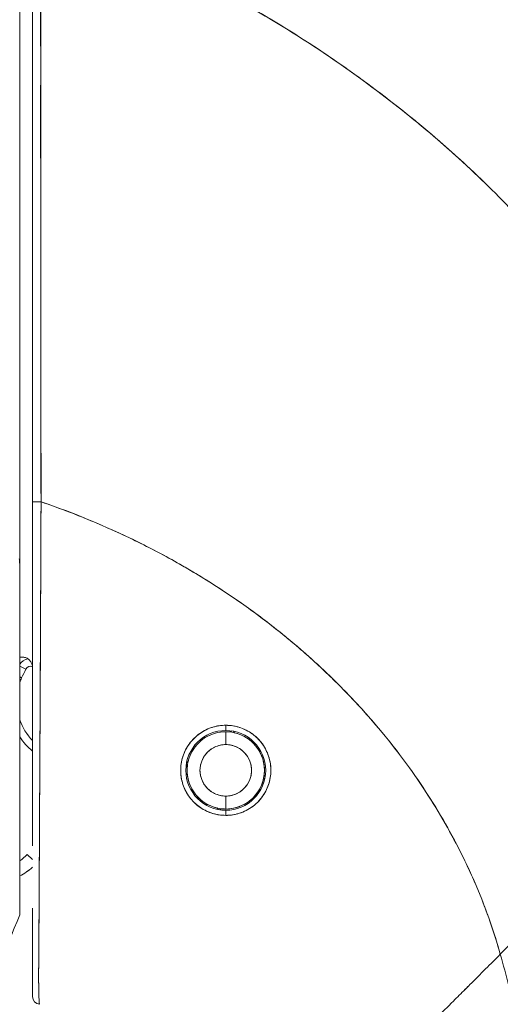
# Model space of a CAD drawing. Header units: inches. Extents: x 16 to 427, y 4 to 276.
# Tile 19 of 111: x 121.782 to 122.517, y 164.051 to 165.556. Entities that reach past the tile are written whole.
import ezdxf

# ---------------------------------------------------------------- set-up
doc = ezdxf.new("R2010")
doc.units = ezdxf.units.IN
doc.header["$LTSCALE"] = 26
doc.header["$MEASUREMENT"] = 0
doc.layers.add('Visible (ANSI)', color=7, linetype='Continuous', lineweight=5)

msp = doc.modelspace()

# ---------------------------------------------------------------- linework, layer by layer
at = {"layer": 'Visible (ANSI)'}
for p, q in [((121.7825, 164.8251), (121.7825, 165.7515)), ((121.7825, 164.8251), (121.7825, 164.7202)), ((121.8148, 164.755), (121.8148, 164.755)), ((121.8148, 164.755), (121.8148, 164.755)), ((121.8147, 164.7313), (121.8147, 164.7313)), ((121.7825, 164.7191), (121.7825, 164.1878)), ((121.7858, 164.5818), (121.7825, 164.5818)), ((121.814, 164.5818), (121.814, 164.5818)), ((121.814, 164.5818), (121.814, 164.5818)), ((121.7918, 164.5632), (121.7825, 164.5679)), ((121.7825, 164.5679), (121.7918, 164.5632)), ((121.814, 164.57), (121.814, 164.57)), ((121.7854, 164.5499), (121.7825, 164.5513)), ((121.7825, 164.5513), (121.7854, 164.5499)), ((121.8139, 164.56), (121.8139, 164.56)), ((122.0974, 164.4696), (122.0974, 164.4774)), ((122.0974, 164.4774), (122.0974, 164.4696)), ((122.0632, 164.4591), (122.0661, 164.4586)), ((122.0661, 164.4586), (122.0632, 164.4591)), ((122.0974, 164.4676), (122.0974, 164.4479)), ((122.0974, 164.4479), (122.0974, 164.4676)), ((122.1047, 164.4672), (122.107, 164.4688)), ((122.107, 164.4688), (122.1047, 164.4672)), ((122.109, 164.4685), (122.1106, 164.4661)), ((122.1106, 164.4661), (122.109, 164.4685)), ((122.0611, 164.4551), (122.0616, 164.458)), ((122.0616, 164.458), (122.0611, 164.4551)), ((122.144, 164.4449), (122.1468, 164.4444)), ((122.1468, 164.4444), (122.144, 164.4449)), ((122.1475, 164.4399), (122.148, 164.4427)), ((122.148, 164.4427), (122.1475, 164.4399)), ((122.0388, 164.4158), (122.0372, 164.4182)), ((122.0372, 164.4182), (122.0388, 164.4158)), ((122.0399, 164.4218), (122.0375, 164.4201)), ((122.0375, 164.4201), (122.0399, 164.4218)), ((122.156, 164.4013), (122.1577, 164.3989)), ((122.1577, 164.3989), (122.156, 164.4013)), ((122.8023, 164.4126), (122.517, 164.1273)), ((122.1573, 164.397), (122.155, 164.3953)), ((122.155, 164.3953), (122.1573, 164.397)), ((122.0474, 164.3772), (122.0469, 164.3744)), ((122.0469, 164.3744), (122.0474, 164.3772)), ((122.0508, 164.3722), (122.048, 164.3727)), ((122.048, 164.3727), (122.0508, 164.3722)), ((122.0974, 164.3692), (122.0974, 164.3495)), ((122.0974, 164.3495), (122.0974, 164.3692)), ((121.8129, 164.367), (121.8129, 164.367)), ((122.0527, 164.367), (122.0554, 164.367)), ((122.1316, 164.358), (122.1288, 164.3585)), ((122.1288, 164.3585), (122.1316, 164.358)), ((122.1337, 164.362), (122.1332, 164.3591)), ((122.1332, 164.3591), (122.1337, 164.362)), ((122.1394, 164.367), (122.1421, 164.367)), ((122.0842, 164.351), (122.0858, 164.3486)), ((122.0858, 164.3486), (122.0842, 164.351)), ((122.0902, 164.3499), (122.0878, 164.3483)), ((122.0878, 164.3483), (122.0902, 164.3499)), ((122.0974, 164.3397), (122.0974, 164.3475)), ((122.0974, 164.3475), (122.0974, 164.3397)), ((121.8021, 164.272), (121.7941, 164.2798)), ((121.7825, 164.1878), (121.7825, 164.1877))]:
    msp.add_line(p, q, dxfattribs=at)
for centre, radius, start, end in [((121.7988, 164.5597), 0.0197, 100.6167, 146.2906), ((121.7988, 164.5597), 0.0197, 100.6167, 146.2906), ((121.7988, 164.5597), 0.00787, 66.1341, 153.1565), ((121.8643, 164.5142), 0.0866, 155.6213, 160.9534), ((122.0974, 164.4085), 0.3425, 153.1565, 155.6213), ((121.8643, 164.5142), 0.0866, 199.0466, 224.1121), ((121.8643, 164.5142), 0.0984, 213.7132, 230.8152), ((121.8643, 164.5142), 0.0984, 213.7135, 230.8153), ((122.0974, 164.4085), 0.061, 90, 270), ((122.0974, 164.4085), 0.061, 90, 270), ((122.0974, 164.4085), 0.0591, 90, 270), ((122.0974, 164.4085), 0.0591, 90, 122.0584), ((122.0974, 164.4085), 0.061, 270, 90), ((122.0974, 164.4085), 0.061, 270, 90), ((122.0974, 164.4085), 0.0591, 82.9415, 90), ((122.0974, 164.4085), 0.0591, 270, 90), ((122.0974, 164.4085), 0.0591, 37.9416, 77.0584), ((122.0974, 164.4085), 0.0591, 127.9416, 167.0584), ((122.0974, 164.4085), 0.0394, 90, 270), ((122.0974, 164.4085), 0.0394, 270, 90), ((122.0974, 164.4085), 0.0591, 352.9416, 32.0584), ((122.0974, 164.4085), 0.0591, 172.9416, 212.0584), ((122.0974, 164.4085), 0.0591, 307.9416, 347.0584), ((122.0974, 164.4085), 0.0591, 217.9416, 257.0584), ((122.0974, 164.4085), 0.0591, 270, 302.0584), ((122.0974, 164.4085), 0.0591, 262.9415, 270), ((121.7374, 164.3345), 0.0787, 304.8932, 316.033), ((121.7374, 164.3345), 0.0787, 304.8932, 316.033), ((121.7374, 164.3345), 0.0984, 297.2348, 311.12), ((121.8139, 164.0625), 0.0118, 179.9998, 264.1615)]:
    msp.add_arc(centre, radius, start, end, dxfattribs=at)
for start_param, end_param in [(0, 1.664791), (6.283185, 7.947976)]:
    msp.add_ellipse((121.8139, 164.8193), major_axis=(-0.0118, 0), ratio=0.007918, start_param=start_param, end_param=end_param, dxfattribs=at)
for points, knots in [([(121.8021, 165.723), (121.8021, 165.6251), (121.8021, 165.5264), (121.8021, 165.4268), (121.8021, 165.3273), (121.8021, 165.227), (121.8021, 165.1257), (121.8021, 165.0245), (121.8021, 164.9223), (121.8021, 164.8193)], [0, 0, 0, 0, 0.333333, 0.333333, 0.333333, 0.666667, 0.666667, 0.666667, 1, 1, 1, 1]), ([(121.8021, 164.8193), (121.8021, 164.892), (121.8021, 164.9646), (121.8021, 165.0373), (121.8021, 165.1077), (121.8021, 165.178), (121.8021, 165.2483), (121.8021, 165.3246), (121.8021, 165.4009), (121.8021, 165.4771), (121.8021, 165.5591), (121.8021, 165.641), (121.8021, 165.723)], [0, 0, 0, 0, 0.241265, 0.241265, 0.241265, 0.474784, 0.474784, 0.474784, 0.727965, 0.727965, 0.727965, 1, 1, 1, 1]), ([(121.8151, 164.8192), (121.8149, 164.8401), (121.8148, 164.8627), (121.8148, 164.8866), (121.8148, 164.9046), (121.8148, 164.9233), (121.8148, 164.9425), (121.8148, 164.9445), (121.8148, 164.9464), (121.8148, 164.9484), (121.8148, 164.967), (121.8148, 164.9861), (121.8148, 165.0056), (121.8148, 165.0231), (121.8148, 165.0408), (121.8148, 165.0588), (121.8148, 165.0669), (121.8148, 165.075), (121.8148, 165.0832), (121.8148, 165.0917), (121.8148, 165.1002), (121.8148, 165.1088), (121.8148, 165.1244), (121.8148, 165.1402), (121.8148, 165.156), (121.8148, 165.1811), (121.8147, 165.2063), (121.8147, 165.2314), (121.8147, 165.2358), (121.8147, 165.2403), (121.8146, 165.2447), (121.8146, 165.2733), (121.8145, 165.3018), (121.8145, 165.3294), (121.8145, 165.3452), (121.8145, 165.3608), (121.8144, 165.3759), (121.8144, 165.3892), (121.8144, 165.4021), (121.8144, 165.4148), (121.8144, 165.4299), (121.8144, 165.4447), (121.8145, 165.4592), (121.8145, 165.4747), (121.8145, 165.4898), (121.8145, 165.5048), (121.8145, 165.505), (121.8145, 165.5053), (121.8145, 165.5055), (121.8146, 165.5221), (121.8146, 165.5383), (121.8147, 165.5543), (121.8147, 165.572), (121.8147, 165.5894), (121.8148, 165.6063), (121.8148, 165.6113), (121.8148, 165.6163), (121.8148, 165.6213), (121.8148, 165.6353), (121.8148, 165.649), (121.8147, 165.6622), (121.8147, 165.6837), (121.8146, 165.7041), (121.8144, 165.723)], [0, 0, 0, 0, 0.081335, 0.081335, 0.081335, 0.142857, 0.142857, 0.142857, 0.149075, 0.149075, 0.149075, 0.208369, 0.208369, 0.208369, 0.261718, 0.261718, 0.261718, 0.285714, 0.285714, 0.285714, 0.31059, 0.31059, 0.31059, 0.356152, 0.356152, 0.356152, 0.428571, 0.428571, 0.428571, 0.441332, 0.441332, 0.441332, 0.524105, 0.524105, 0.524105, 0.571429, 0.571429, 0.571429, 0.612746, 0.612746, 0.612746, 0.661888, 0.661888, 0.661888, 0.714286, 0.714286, 0.714286, 0.715129, 0.715129, 0.715129, 0.773301, 0.773301, 0.773301, 0.837913, 0.837913, 0.837913, 0.857143, 0.857143, 0.857143, 0.911653, 0.911653, 0.911653, 1, 1, 1, 1]), ([(121.8144, 165.723), (121.8652, 165.7047), (121.914, 165.6849), (121.9608, 165.664), (122.0076, 165.643), (122.0523, 165.6207), (122.0951, 165.5975), (122.1378, 165.5743), (122.1786, 165.5501), (122.2174, 165.5252), (122.2561, 165.5002), (122.2929, 165.4745), (122.3278, 165.4482), (122.3627, 165.422), (122.3957, 165.3952), (122.4268, 165.368), (122.4579, 165.3409), (122.4872, 165.3134), (122.5147, 165.2857), (122.5423, 165.258), (122.568, 165.2301), (122.5921, 165.2023), (122.6161, 165.1744), (122.6385, 165.1464), (122.6594, 165.1186), (122.6622, 165.1148), (122.665, 165.1111), (122.6677, 165.1073)], [0, 0, 0, 0, 0.122921, 0.122921, 0.122921, 0.245842, 0.245842, 0.245842, 0.368763, 0.368763, 0.368763, 0.491684, 0.491684, 0.491684, 0.614605, 0.614605, 0.614605, 0.737526, 0.737526, 0.737526, 0.860447, 0.860447, 0.860447, 0.983368, 0.983368, 0.983368, 1, 1, 1, 1]), ([(121.8144, 165.723), (121.8144, 165.6404), (121.8145, 165.5584), (121.8145, 165.4771), (121.8145, 165.4567), (121.8145, 165.4364), (121.8145, 165.416), (121.8146, 165.3598), (121.8146, 165.3039), (121.8146, 165.2483), (121.8147, 165.2036), (121.8147, 165.1591), (121.8147, 165.1148), (121.8148, 165.0889), (121.8148, 165.0631), (121.8148, 165.0373), (121.8149, 164.9641), (121.815, 164.8914), (121.8151, 164.8192)], [0, 0, 0, 0, 0.266519, 0.266519, 0.266519, 0.333333, 0.333333, 0.333333, 0.518206, 0.518206, 0.518206, 0.666667, 0.666667, 0.666667, 0.753542, 0.753542, 0.753542, 1, 1, 1, 1]), ([(122.6677, 165.1073), (122.6466, 165.1361), (122.6239, 165.1649), (122.5993, 165.1938), (122.5748, 165.2226), (122.5485, 165.2515), (122.5202, 165.2801), (122.492, 165.3088), (122.4619, 165.3373), (122.4299, 165.3654), (122.3978, 165.3935), (122.3638, 165.4212), (122.3277, 165.4483), (122.2916, 165.4755), (122.2535, 165.502), (122.2132, 165.5278), (122.173, 165.5535), (122.1307, 165.5785), (122.0862, 165.6023), (122.0417, 165.6262), (121.995, 165.649), (121.9462, 165.6704), (121.9039, 165.689), (121.86, 165.7066), (121.8144, 165.723)], [0, 0, 0, 0, 0.127116, 0.127116, 0.127116, 0.254233, 0.254233, 0.254233, 0.381349, 0.381349, 0.381349, 0.508466, 0.508466, 0.508466, 0.635582, 0.635582, 0.635582, 0.762699, 0.762699, 0.762699, 0.889815, 0.889815, 0.889815, 1, 1, 1, 1]), ([(121.8021, 164.293), (121.8021, 164.293), (121.8021, 164.293), (121.8021, 164.293), (121.8021, 164.3003), (121.8021, 164.3076), (121.8021, 164.3151), (121.8021, 164.3255), (121.8021, 164.336), (121.8021, 164.3469), (121.8021, 164.3588), (121.8021, 164.3711), (121.8021, 164.3836), (121.8021, 164.3958), (121.8021, 164.4082), (121.8021, 164.4208), (121.8021, 164.433), (121.8021, 164.4455), (121.8021, 164.458), (121.8021, 164.4702), (121.8021, 164.4824), (121.8021, 164.4949), (121.8021, 164.5068), (121.8021, 164.5189), (121.8021, 164.531), (121.8021, 164.5327), (121.8021, 164.5344), (121.8021, 164.5361), (121.8021, 164.5461), (121.8021, 164.5562), (121.8021, 164.5663), (121.8021, 164.5776), (121.8021, 164.5889), (121.8021, 164.6003), (121.8021, 164.6108), (121.8021, 164.6213), (121.8021, 164.6318), (121.8021, 164.6418), (121.8021, 164.6518), (121.8021, 164.6618), (121.8021, 164.6719), (121.8021, 164.6821), (121.8021, 164.6924), (121.8021, 164.7028), (121.8021, 164.7132), (121.8021, 164.7237), (121.8021, 164.7344), (121.8021, 164.7451), (121.8021, 164.7558), (121.8021, 164.7667), (121.8021, 164.7776), (121.8021, 164.7885), (121.8021, 164.7987), (121.8021, 164.809), (121.8021, 164.8193)], [0.5, 0.5, 0.5, 0.5, 0.5, 0.5, 0.5, 0.5258228, 0.5258228, 0.5258228, 0.561377, 0.561377, 0.561377, 0.6006713, 0.6006713, 0.6006713, 0.6389349, 0.6389349, 0.6389349, 0.6758218, 0.6758218, 0.6758218, 0.7112841, 0.7112841, 0.7112841, 0.7452749, 0.7452749, 0.7452749, 0.75, 0.75, 0.75, 0.7777494, 0.7777494, 0.7777494, 0.808588, 0.808588, 0.808588, 0.8367556, 0.8367556, 0.8367556, 0.8632657, 0.8632657, 0.8632657, 0.8900795, 0.8900795, 0.8900795, 0.9173812, 0.9173812, 0.9173812, 0.945208, 0.945208, 0.945208, 0.9734289, 0.9734289, 0.9734289, 1, 1, 1, 1]), ([(121.8021, 164.754), (121.8021, 164.7629), (121.8021, 164.7718), (121.8021, 164.7936), (121.8021, 164.8064), (121.8021, 164.8193)], [0.5682767, 0.5682767, 0.5682767, 0.5682767, 0.6363501, 0.6363501, 0.7343735, 0.7343735, 0.7343735, 0.7343735]), ([(121.8021, 164.8193), (121.8021, 164.7735), (121.8021, 164.7286), (121.8021, 164.6842), (121.8021, 164.6399), (121.8021, 164.5962), (121.8021, 164.554), (121.8021, 164.5118), (121.8021, 164.4711), (121.8021, 164.4326), (121.8021, 164.394), (121.8021, 164.3577), (121.8021, 164.3242), (121.8021, 164.3135), (121.8021, 164.3031), (121.8021, 164.293)], [0, 0, 0, 0, 0.1111111, 0.1111111, 0.1111111, 0.2222222, 0.2222222, 0.2222222, 0.3333333, 0.3333333, 0.3333333, 0.4444444, 0.4444444, 0.4444444, 0.4799031, 0.4799031, 0.4799031, 0.4799031]), ([(121.8151, 164.8192), (121.815, 164.8088), (121.815, 164.7983), (121.8149, 164.7879), (121.8149, 164.7768), (121.8149, 164.7658), (121.8148, 164.7547), (121.8148, 164.7439), (121.8147, 164.733), (121.8147, 164.7222), (121.8146, 164.7115), (121.8146, 164.7009), (121.8145, 164.6904), (121.8145, 164.6876), (121.8145, 164.6849), (121.8145, 164.6822), (121.8145, 164.6746), (121.8144, 164.6669), (121.8144, 164.6593), (121.8144, 164.6491), (121.8143, 164.639), (121.8143, 164.6289), (121.8142, 164.6182), (121.8142, 164.6075), (121.8141, 164.5969), (121.8141, 164.5853), (121.814, 164.5738), (121.814, 164.5624), (121.8139, 164.5583), (121.8139, 164.5542), (121.8139, 164.5501), (121.8139, 164.5422), (121.8138, 164.5344), (121.8138, 164.5266), (121.8137, 164.5142), (121.8136, 164.502), (121.8136, 164.4899), (121.8135, 164.4772), (121.8135, 164.4648), (121.8134, 164.4525), (121.8133, 164.4439), (121.8133, 164.4353), (121.8133, 164.4269), (121.8132, 164.4228), (121.8132, 164.4188), (121.8132, 164.4148), (121.8131, 164.4019), (121.813, 164.3893), (121.813, 164.3769), (121.8129, 164.3642), (121.8128, 164.3518), (121.8128, 164.3397), (121.8127, 164.3319), (121.8127, 164.3244), (121.8127, 164.3169), (121.8127, 164.3137), (121.8126, 164.3106), (121.8126, 164.3074), (121.8126, 164.2982), (121.8125, 164.2893), (121.8125, 164.2805), (121.8125, 164.2726), (121.8124, 164.2649), (121.8124, 164.2573), (121.8123, 164.2501), (121.8123, 164.2431), (121.8123, 164.2362), (121.8123, 164.2317), (121.8122, 164.2272), (121.8122, 164.2227), (121.8122, 164.2206), (121.8122, 164.2184), (121.8122, 164.2163), (121.8121, 164.2097), (121.8121, 164.2033), (121.8121, 164.197), (121.812, 164.1906), (121.812, 164.1843), (121.8119, 164.1782), (121.8119, 164.1718), (121.8119, 164.1657), (121.8118, 164.1597), (121.8118, 164.1544), (121.8117, 164.1492), (121.8117, 164.1443), (121.8117, 164.1438), (121.8117, 164.1433), (121.8117, 164.1428), (121.8117, 164.138), (121.8116, 164.1333), (121.8116, 164.129), (121.8116, 164.125), (121.8115, 164.1212), (121.8115, 164.1176), (121.8115, 164.1143), (121.8115, 164.1112), (121.8115, 164.1082), (121.8114, 164.1055), (121.8114, 164.103), (121.8114, 164.1005), (121.8114, 164.0983), (121.8114, 164.0961), (121.8114, 164.094), (121.8114, 164.0933), (121.8114, 164.0926), (121.8114, 164.0919), (121.8114, 164.0907), (121.8114, 164.0896), (121.8114, 164.0885), (121.8114, 164.0869), (121.8114, 164.0852), (121.8114, 164.0837), (121.8115, 164.0822), (121.8115, 164.0807), (121.8115, 164.0793), (121.8115, 164.0778), (121.8115, 164.0764), (121.8115, 164.075), (121.8116, 164.0736), (121.8116, 164.0722), (121.8116, 164.0708), (121.8117, 164.0694), (121.8117, 164.0681), (121.8117, 164.0668), (121.8118, 164.0656), (121.8118, 164.0645), (121.8118, 164.0634), (121.8118, 164.063), (121.8118, 164.0626), (121.8119, 164.0623), (121.8119, 164.0618), (121.8119, 164.0613), (121.8119, 164.0608), (121.8119, 164.0601), (121.812, 164.0594), (121.812, 164.0587), (121.812, 164.0581), (121.812, 164.0575), (121.8121, 164.057), (121.8121, 164.0565), (121.8121, 164.056), (121.8121, 164.0556), (121.8122, 164.0552), (121.8122, 164.0548), (121.8122, 164.0544), (121.8122, 164.0541), (121.8123, 164.0538), (121.8123, 164.0535), (121.8123, 164.0532), (121.8123, 164.053), (121.8124, 164.0528), (121.8124, 164.0526), (121.8124, 164.0524), (121.8124, 164.0522), (121.8124, 164.052), (121.8125, 164.0519), (121.8125, 164.0517), (121.8125, 164.0516), (121.8125, 164.0515), (121.8125, 164.0514), (121.8126, 164.0513), (121.8126, 164.0512), (121.8126, 164.0511), (121.8126, 164.051), (121.8126, 164.051), (121.8126, 164.0509), (121.8127, 164.0509), (121.8127, 164.0508), (121.8127, 164.0508), (121.8127, 164.0508), (121.8127, 164.0508), (121.8127, 164.0508), (121.8127, 164.0508), (121.8127, 164.0508), (121.8127, 164.0508)], [0, 0, 0, 0, 0.025215, 0.025215, 0.025215, 0.052019, 0.052019, 0.052019, 0.078475, 0.078475, 0.078475, 0.104458, 0.104458, 0.104458, 0.111111, 0.111111, 0.111111, 0.130002, 0.130002, 0.130002, 0.155281, 0.155281, 0.155281, 0.182167, 0.182167, 0.182167, 0.211639, 0.211639, 0.211639, 0.222222, 0.222222, 0.222222, 0.242719, 0.242719, 0.242719, 0.275303, 0.275303, 0.275303, 0.309372, 0.309372, 0.309372, 0.333333, 0.333333, 0.333333, 0.34491, 0.34491, 0.34491, 0.381911, 0.381911, 0.381911, 0.420108, 0.420108, 0.420108, 0.444444, 0.444444, 0.444444, 0.45489, 0.45489, 0.45489, 0.485385, 0.485385, 0.485385, 0.512843, 0.512843, 0.512843, 0.5386, 0.5386, 0.5386, 0.555556, 0.555556, 0.555556, 0.563824, 0.563824, 0.563824, 0.589065, 0.589065, 0.589065, 0.614921, 0.614921, 0.614921, 0.642049, 0.642049, 0.642049, 0.666667, 0.666667, 0.666667, 0.669208, 0.669208, 0.669208, 0.693865, 0.693865, 0.693865, 0.716345, 0.716345, 0.716345, 0.736729, 0.736729, 0.736729, 0.755149, 0.755149, 0.755149, 0.771835, 0.771835, 0.771835, 0.777778, 0.777778, 0.777778, 0.787269, 0.787269, 0.787269, 0.80203, 0.80203, 0.80203, 0.816729, 0.816729, 0.816729, 0.83205, 0.83205, 0.83205, 0.848651, 0.848651, 0.848651, 0.866499, 0.866499, 0.866499, 0.882849, 0.882849, 0.882849, 0.888889, 0.888889, 0.888889, 0.896936, 0.896936, 0.896936, 0.909337, 0.909337, 0.909337, 0.920569, 0.920569, 0.920569, 0.930826, 0.930826, 0.930826, 0.940227, 0.940227, 0.940227, 0.948872, 0.948872, 0.948872, 0.956852, 0.956852, 0.956852, 0.964251, 0.964251, 0.964251, 0.971144, 0.971144, 0.971144, 0.977589, 0.977589, 0.977589, 0.983597, 0.983597, 0.983597, 0.989157, 0.989157, 0.989157, 0.994249, 0.994249, 0.994249, 0.998848, 0.998848, 0.998848, 1, 1, 1, 1]), ([(121.8127, 164.0508), (121.8127, 164.0508), (121.8126, 164.051), (121.8125, 164.0516), (121.8124, 164.0518), (121.8124, 164.0522), (121.8124, 164.0526), (121.8124, 164.0527), (121.8123, 164.0528), (121.8123, 164.0529), (121.8123, 164.0536), (121.8122, 164.0543), (121.8122, 164.0552), (121.8121, 164.0561), (121.8121, 164.0571), (121.812, 164.0583), (121.812, 164.0585), (121.812, 164.0586), (121.812, 164.0588), (121.8119, 164.0602), (121.8119, 164.0618), (121.8118, 164.0637), (121.8118, 164.0654), (121.8117, 164.0672), (121.8117, 164.0692), (121.8117, 164.0696), (121.8117, 164.07), (121.8116, 164.0703), (121.8116, 164.0728), (121.8115, 164.0756), (121.8115, 164.0788), (121.8115, 164.0814), (121.8114, 164.0843), (121.8114, 164.0875), (121.8114, 164.0881), (121.8114, 164.0887), (121.8114, 164.0893), (121.8114, 164.0932), (121.8114, 164.0974), (121.8114, 164.1021), (121.8114, 164.1063), (121.8115, 164.1108), (121.8115, 164.1156), (121.8115, 164.1162), (121.8115, 164.1167), (121.8115, 164.1173), (121.8115, 164.1227), (121.8116, 164.1286), (121.8116, 164.135), (121.8117, 164.1413), (121.8117, 164.1481), (121.8118, 164.1554), (121.8119, 164.1627), (121.8119, 164.1705), (121.812, 164.1788), (121.812, 164.187), (121.8121, 164.1956), (121.8121, 164.2049), (121.8121, 164.2061), (121.8121, 164.2073), (121.8121, 164.2085), (121.8122, 164.2165), (121.8122, 164.2248), (121.8123, 164.2336), (121.8123, 164.2435), (121.8123, 164.2538), (121.8124, 164.2649), (121.8124, 164.2692), (121.8124, 164.2735), (121.8125, 164.278), (121.8125, 164.2846), (121.8125, 164.2914), (121.8126, 164.2984), (121.8127, 164.3195), (121.8128, 164.3427), (121.8129, 164.3688), (121.8129, 164.3696), (121.813, 164.3704), (121.813, 164.3712), (121.8131, 164.3954), (121.8132, 164.422), (121.8134, 164.4497), (121.8134, 164.4612), (121.8135, 164.4729), (121.8136, 164.4846), (121.8136, 164.5), (121.8137, 164.5155), (121.8138, 164.5309), (121.8139, 164.5566), (121.814, 164.582), (121.8142, 164.6066), (121.8142, 164.6083), (121.8142, 164.61), (121.8142, 164.6116), (121.8143, 164.6382), (121.8144, 164.6637), (121.8145, 164.6886), (121.8146, 164.6987), (121.8146, 164.7087), (121.8147, 164.7186), (121.8147, 164.7322), (121.8148, 164.7456), (121.8148, 164.7586), (121.8149, 164.78), (121.815, 164.8005), (121.8151, 164.8192)], [0, 0, 0, 0, 0.051587, 0.051587, 0.051587, 0.076923, 0.076923, 0.076923, 0.084185, 0.084185, 0.084185, 0.12001, 0.12001, 0.12001, 0.153846, 0.153846, 0.153846, 0.158111, 0.158111, 0.158111, 0.197166, 0.197166, 0.197166, 0.230769, 0.230769, 0.230769, 0.236582, 0.236582, 0.236582, 0.275566, 0.275566, 0.275566, 0.307692, 0.307692, 0.307692, 0.313667, 0.313667, 0.313667, 0.351144, 0.351144, 0.351144, 0.384615, 0.384615, 0.384615, 0.388358, 0.388358, 0.388358, 0.425269, 0.425269, 0.425269, 0.461538, 0.461538, 0.461538, 0.498022, 0.498022, 0.498022, 0.533802, 0.533802, 0.533802, 0.538462, 0.538462, 0.538462, 0.568677, 0.568677, 0.568677, 0.602294, 0.602294, 0.602294, 0.615385, 0.615385, 0.615385, 0.634551, 0.634551, 0.634551, 0.692308, 0.692308, 0.692308, 0.694069, 0.694069, 0.694069, 0.747191, 0.747191, 0.747191, 0.769231, 0.769231, 0.769231, 0.798153, 0.798153, 0.798153, 0.846154, 0.846154, 0.846154, 0.849449, 0.849449, 0.849449, 0.901739, 0.901739, 0.901739, 0.923077, 0.923077, 0.923077, 0.952173, 0.952173, 0.952173, 1, 1, 1, 1]), ([(121.8148, 164.755), (121.8149, 164.7659), (121.8149, 164.7768), (121.8149, 164.7878), (121.815, 164.7982), (121.815, 164.8087), (121.8151, 164.8192)], [0.94820022, 0.94820022, 0.94820022, 0.94820022, 0.9746573, 0.9746573, 0.9746573, 1, 1, 1, 1]), ([(122.517, 164.1273), (122.5124, 164.1436), (122.5073, 164.1601), (122.5016, 164.1766), (122.4958, 164.1931), (122.4895, 164.2097), (122.4826, 164.2264), (122.4756, 164.2431), (122.468, 164.2598), (122.4598, 164.2766), (122.4515, 164.2933), (122.4426, 164.3101), (122.4331, 164.3269), (122.4235, 164.3436), (122.4133, 164.3604), (122.4024, 164.377), (122.3915, 164.3937), (122.3799, 164.4103), (122.3676, 164.4268), (122.3552, 164.4433), (122.3422, 164.4597), (122.3285, 164.4759), (122.3148, 164.4921), (122.3003, 164.5081), (122.2851, 164.524), (122.2699, 164.5398), (122.254, 164.5554), (122.2374, 164.5707), (122.2207, 164.5861), (122.2033, 164.6011), (122.1852, 164.6158), (122.1671, 164.6306), (122.1482, 164.6449), (122.1286, 164.6589), (122.109, 164.6729), (122.0886, 164.6865), (122.0676, 164.6996), (122.0465, 164.7128), (122.0247, 164.7254), (122.0021, 164.7376), (121.9796, 164.7497), (121.9563, 164.7613), (121.9324, 164.7723), (121.9084, 164.7833), (121.8837, 164.7937), (121.8584, 164.8035), (121.8442, 164.8089), (121.8297, 164.8142), (121.8151, 164.8192)], [0, 0, 0, 0, 0.06426, 0.06426, 0.06426, 0.128523, 0.128523, 0.128523, 0.192785, 0.192785, 0.192785, 0.257047, 0.257047, 0.257047, 0.321309, 0.321309, 0.321309, 0.385571, 0.385571, 0.385571, 0.449834, 0.449834, 0.449834, 0.514096, 0.514096, 0.514096, 0.578358, 0.578358, 0.578358, 0.64262, 0.64262, 0.64262, 0.706882, 0.706882, 0.706882, 0.771145, 0.771145, 0.771145, 0.835407, 0.835407, 0.835407, 0.899669, 0.899669, 0.899669, 0.963931, 0.963931, 0.963931, 1, 1, 1, 1]), ([(121.8151, 164.8192), (121.8659, 164.8018), (121.9141, 164.7816), (121.9597, 164.7594), (122.0052, 164.7371), (122.0481, 164.7126), (122.0881, 164.6865), (122.1282, 164.6604), (122.1655, 164.6326), (122.2, 164.6036), (122.2344, 164.5746), (122.2661, 164.5445), (122.295, 164.5135), (122.3239, 164.4825), (122.3501, 164.4508), (122.3736, 164.4186), (122.3971, 164.3865), (122.4179, 164.3539), (122.4362, 164.3213), (122.4545, 164.2887), (122.4703, 164.2561), (122.4837, 164.2236), (122.4971, 164.1912), (122.5081, 164.159), (122.517, 164.1273)], [0, 0, 0, 0, 0.125007, 0.125007, 0.125007, 0.250015, 0.250015, 0.250015, 0.375022, 0.375022, 0.375022, 0.50003, 0.50003, 0.50003, 0.625037, 0.625037, 0.625037, 0.750045, 0.750045, 0.750045, 0.875052, 0.875052, 0.875052, 1, 1, 1, 1]), ([(121.7825, 164.7191), (121.7825, 164.7208), (121.7824, 164.7224), (121.7824, 164.7239), (121.7824, 164.7254), (121.7823, 164.7269), (121.7822, 164.7282), (121.7821, 164.7295), (121.7819, 164.7306), (121.7817, 164.7317)], [0, 0, 0, 0, 0.333333, 0.333333, 0.333333, 0.666667, 0.666667, 0.666667, 1, 1, 1, 1]), ([(121.8146, 164.7134), (121.8146, 164.7163), (121.8147, 164.7192), (121.8147, 164.7221), (121.8147, 164.7252), (121.8147, 164.7282), (121.8147, 164.7313)], [0.91443848, 0.91443848, 0.91443848, 0.91443848, 0.92148134, 0.92148134, 0.92148134, 0.92898012, 0.92898012, 0.92898012, 0.92898012]), ([(121.7825, 164.1878), (121.7825, 164.197), (121.7825, 164.2099), (121.7825, 164.2266), (121.7825, 164.2434), (121.7825, 164.264), (121.7825, 164.2881), (121.7825, 164.3122), (121.7825, 164.3398), (121.7825, 164.3705), (121.7825, 164.4012), (121.7825, 164.4351), (121.7825, 164.4717), (121.7825, 164.5083), (121.7825, 164.5477), (121.7825, 164.589), (121.7825, 164.6303), (121.7825, 164.6736), (121.7825, 164.7191)], [0, 0, 0, 0, 0.166667, 0.166667, 0.166667, 0.333333, 0.333333, 0.333333, 0.5, 0.5, 0.5, 0.666667, 0.666667, 0.666667, 0.833333, 0.833333, 0.833333, 1, 1, 1, 1]), ([(121.814, 164.5818), (121.8141, 164.587), (121.8141, 164.5923), (121.8141, 164.5975), (121.8141, 164.5984), (121.8141, 164.5992), (121.8141, 164.6)], [0.80499122, 0.80499122, 0.80499122, 0.80499122, 0.81835883, 0.81835883, 0.81835883, 0.82049321, 0.82049321, 0.82049321, 0.82049321]), ([(121.7825, 164.5818), (121.7829, 164.5818), (121.7833, 164.5818), (121.7837, 164.5818), (121.784, 164.5818), (121.7844, 164.5818), (121.7848, 164.5818), (121.7851, 164.5818), (121.7855, 164.5818), (121.7858, 164.5818)], [0, 0, 0, 0, 0.333333, 0.333333, 0.333333, 0.666667, 0.666667, 0.666667, 1, 1, 1, 1]), ([(121.8014, 164.57), (121.801, 164.5716), (121.8003, 164.5732), (121.7994, 164.5746), (121.7985, 164.5761), (121.7973, 164.5774), (121.796, 164.5785), (121.7946, 164.5795), (121.793, 164.5803), (121.7913, 164.5809), (121.7896, 164.5815), (121.7878, 164.5818), (121.7858, 164.5818)], [0, 0, 0, 0, 0.25, 0.25, 0.25, 0.5, 0.5, 0.5, 0.75, 0.75, 0.75, 1, 1, 1, 1]), ([(121.7858, 164.5818), (121.7878, 164.5818), (121.7896, 164.5815), (121.7913, 164.5809), (121.793, 164.5803), (121.7946, 164.5795), (121.7959, 164.5785), (121.7973, 164.5774), (121.7985, 164.5761), (121.7994, 164.5746), (121.8003, 164.5732), (121.801, 164.5716), (121.8014, 164.57)], [0, 0, 0, 0, 0.25, 0.25, 0.25, 0.5, 0.5, 0.5, 0.75, 0.75, 0.75, 1, 1, 1, 1]), ([(121.8014, 164.57), (121.8016, 164.5694), (121.8017, 164.5688), (121.8018, 164.5682), (121.8019, 164.5676), (121.802, 164.567), (121.8021, 164.5664), (121.8021, 164.5658), (121.8021, 164.5652), (121.8021, 164.5646)], [0, 0, 0, 0, 0.333333, 0.333333, 0.333333, 0.666667, 0.666667, 0.666667, 1, 1, 1, 1]), ([(121.8133, 164.4442), (121.8134, 164.4472), (121.8134, 164.4503), (121.8134, 164.4535), (121.8135, 164.4654), (121.8135, 164.4776), (121.8136, 164.49), (121.8136, 164.5019), (121.8137, 164.5141), (121.8138, 164.5264), (121.8138, 164.5342), (121.8139, 164.5421), (121.8139, 164.5501), (121.8139, 164.5534), (121.8139, 164.5567), (121.8139, 164.56)], [0.6829251, 0.6829251, 0.6829251, 0.6829251, 0.6915609, 0.6915609, 0.6915609, 0.7248127, 0.7248127, 0.7248127, 0.7571311, 0.7571311, 0.7571311, 0.7777778, 0.7777778, 0.7777778, 0.7863188, 0.7863188, 0.7863188, 0.7863188]), ([(122.0974, 164.4774), (122.0966, 164.4774), (122.0957, 164.4774), (122.0949, 164.4774), (122.0882, 164.4771), (122.0817, 164.476), (122.0754, 164.4739), (122.0684, 164.4715), (122.0615, 164.4678), (122.0554, 164.4631), (122.0493, 164.4584), (122.0439, 164.4527), (122.0396, 164.4461), (122.0379, 164.4434), (122.0363, 164.4405), (122.035, 164.4376), (122.033, 164.4334), (122.0315, 164.4289), (122.0304, 164.4245), (122.0286, 164.417), (122.0282, 164.4094), (122.0288, 164.4023), (122.0294, 164.3952), (122.0312, 164.3884), (122.0337, 164.3822), (122.0363, 164.376), (122.0397, 164.3703), (122.0439, 164.3652), (122.048, 164.36), (122.0529, 164.3555), (122.0586, 164.3516), (122.0642, 164.3478), (122.0707, 164.3447), (122.0772, 164.3427), (122.0787, 164.3422), (122.0801, 164.3418), (122.0816, 164.3415), (122.0867, 164.3403), (122.092, 164.3397), (122.0974, 164.3397)], [0, 0, 0, 0, 0.011257, 0.011257, 0.011257, 0.1, 0.1, 0.1, 0.2, 0.2, 0.2, 0.3, 0.3, 0.3, 0.340774, 0.340774, 0.340774, 0.4, 0.4, 0.4, 0.5, 0.5, 0.5, 0.6, 0.6, 0.6, 0.7, 0.7, 0.7, 0.8, 0.8, 0.8, 0.9, 0.9, 0.9, 0.92235, 0.92235, 0.92235, 1, 1, 1, 1]), ([(122.0974, 164.4774), (122.0904, 164.4774), (122.0833, 164.4764), (122.0765, 164.4742), (122.0697, 164.472), (122.0632, 164.4688), (122.0574, 164.4646), (122.0515, 164.4604), (122.0463, 164.4553), (122.0419, 164.4493), (122.0375, 164.4434), (122.0341, 164.4367), (122.0318, 164.4294), (122.0295, 164.4222), (122.0283, 164.4145), (122.0285, 164.4068), (122.0287, 164.3991), (122.0303, 164.3914), (122.0329, 164.3844), (122.0355, 164.3773), (122.0393, 164.3709), (122.0437, 164.3653), (122.0482, 164.3598), (122.0534, 164.3551), (122.0591, 164.3513), (122.0648, 164.3475), (122.071, 164.3445), (122.0775, 164.3426), (122.084, 164.3406), (122.0907, 164.3397), (122.0974, 164.3397)], [0, 0, 0, 0, 0.1, 0.1, 0.1, 0.2, 0.2, 0.2, 0.3, 0.3, 0.3, 0.4, 0.4, 0.4, 0.5, 0.5, 0.5, 0.6, 0.6, 0.6, 0.7, 0.7, 0.7, 0.8, 0.8, 0.8, 0.9, 0.9, 0.9, 1, 1, 1, 1]), ([(122.0974, 164.3397), (122.1045, 164.3396), (122.1114, 164.3406), (122.1183, 164.3429), (122.1252, 164.3451), (122.1322, 164.3486), (122.1384, 164.3531), (122.1421, 164.3559), (122.1456, 164.3591), (122.1487, 164.3625), (122.1507, 164.3648), (122.1525, 164.3671), (122.1542, 164.3696), (122.1585, 164.3758), (122.1617, 164.3827), (122.1636, 164.3896), (122.1656, 164.3965), (122.1665, 164.4035), (122.1663, 164.4104), (122.1661, 164.416), (122.1653, 164.4215), (122.1639, 164.4268), (122.1635, 164.428), (122.1631, 164.4292), (122.1627, 164.4304), (122.1606, 164.4369), (122.1575, 164.4431), (122.1533, 164.4488), (122.1492, 164.4546), (122.144, 164.4598), (122.1381, 164.4642), (122.1372, 164.4648), (122.1364, 164.4654), (122.1355, 164.4659), (122.1302, 164.4694), (122.1244, 164.4722), (122.1184, 164.4742), (122.1116, 164.4764), (122.1046, 164.4775), (122.0974, 164.4774)], [0, 0, 0, 0, 0.1, 0.1, 0.1, 0.2, 0.2, 0.2, 0.260567, 0.260567, 0.260567, 0.3, 0.3, 0.3, 0.4, 0.4, 0.4, 0.5, 0.5, 0.5, 0.581302, 0.581302, 0.581302, 0.6, 0.6, 0.6, 0.7, 0.7, 0.7, 0.8, 0.8, 0.8, 0.81386, 0.81386, 0.81386, 0.9, 0.9, 0.9, 1, 1, 1, 1]), ([(122.0974, 164.3397), (122.105, 164.3397), (122.1127, 164.3409), (122.1201, 164.3435), (122.1276, 164.3461), (122.1348, 164.3501), (122.1411, 164.3553), (122.1474, 164.3605), (122.1529, 164.3669), (122.157, 164.374), (122.1612, 164.3811), (122.164, 164.389), (122.1654, 164.3971), (122.1667, 164.4052), (122.1666, 164.4135), (122.1651, 164.4215), (122.1636, 164.4295), (122.1606, 164.4371), (122.1565, 164.444), (122.1523, 164.4509), (122.147, 164.457), (122.1409, 164.462), (122.1347, 164.467), (122.1277, 164.4709), (122.1203, 164.4735), (122.1129, 164.4761), (122.1051, 164.4774), (122.0974, 164.4774)], [0, 0, 0, 0, 0.111111, 0.111111, 0.111111, 0.222222, 0.222222, 0.222222, 0.333333, 0.333333, 0.333333, 0.444444, 0.444444, 0.444444, 0.555556, 0.555556, 0.555556, 0.666667, 0.666667, 0.666667, 0.777778, 0.777778, 0.777778, 0.888889, 0.888889, 0.888889, 1, 1, 1, 1]), ([(122.0974, 164.4479), (122.0945, 164.4479), (122.0916, 164.4476), (122.0888, 164.447), (122.0859, 164.4463), (122.0831, 164.4453), (122.0804, 164.4441), (122.0777, 164.4428), (122.0752, 164.4412), (122.0729, 164.4394), (122.0706, 164.4375), (122.0685, 164.4354), (122.0667, 164.4331), (122.0648, 164.4308), (122.0632, 164.4283), (122.062, 164.4257), (122.0607, 164.423), (122.0597, 164.4202), (122.059, 164.4173), (122.0584, 164.4145), (122.058, 164.4115), (122.058, 164.4086), (122.058, 164.4056), (122.0584, 164.4027), (122.059, 164.3998), (122.0597, 164.3969), (122.0607, 164.3941), (122.062, 164.3914), (122.0632, 164.3888), (122.0648, 164.3863), (122.0667, 164.384), (122.0685, 164.3817), (122.0706, 164.3796), (122.0729, 164.3777), (122.0752, 164.3759), (122.0777, 164.3743), (122.0804, 164.373), (122.0831, 164.3718), (122.0859, 164.3708), (122.0888, 164.3701), (122.0916, 164.3695), (122.0945, 164.3692), (122.0974, 164.3692)], [0, 0, 0, 0, 0.071429, 0.071429, 0.071429, 0.142857, 0.142857, 0.142857, 0.214286, 0.214286, 0.214286, 0.285714, 0.285714, 0.285714, 0.357143, 0.357143, 0.357143, 0.428571, 0.428571, 0.428571, 0.5, 0.5, 0.5, 0.571429, 0.571429, 0.571429, 0.642857, 0.642857, 0.642857, 0.714286, 0.714286, 0.714286, 0.785714, 0.785714, 0.785714, 0.857143, 0.857143, 0.857143, 0.928571, 0.928571, 0.928571, 1, 1, 1, 1]), ([(122.0974, 164.3692), (122.1003, 164.3692), (122.1032, 164.3695), (122.1061, 164.3701), (122.1089, 164.3708), (122.1117, 164.3718), (122.1144, 164.373), (122.1171, 164.3743), (122.1196, 164.3759), (122.1219, 164.3777), (122.1242, 164.3796), (122.1263, 164.3816), (122.1282, 164.384), (122.13, 164.3863), (122.1316, 164.3888), (122.1329, 164.3914), (122.1341, 164.3941), (122.1351, 164.3969), (122.1358, 164.3998), (122.1364, 164.4026), (122.1368, 164.4056), (122.1368, 164.4085), (122.1368, 164.4115), (122.1365, 164.4144), (122.1358, 164.4173), (122.1351, 164.4202), (122.1342, 164.423), (122.1329, 164.4257), (122.1316, 164.4283), (122.13, 164.4308), (122.1282, 164.4331), (122.1263, 164.4354), (122.1242, 164.4375), (122.1219, 164.4394), (122.1196, 164.4412), (122.1171, 164.4428), (122.1144, 164.4441), (122.1117, 164.4453), (122.1089, 164.4463), (122.1061, 164.447), (122.1032, 164.4476), (122.1003, 164.4479), (122.0974, 164.4479)], [0, 0, 0, 0, 0.071429, 0.071429, 0.071429, 0.142857, 0.142857, 0.142857, 0.214286, 0.214286, 0.214286, 0.285714, 0.285714, 0.285714, 0.357143, 0.357143, 0.357143, 0.428571, 0.428571, 0.428571, 0.5, 0.5, 0.5, 0.571429, 0.571429, 0.571429, 0.642857, 0.642857, 0.642857, 0.714286, 0.714286, 0.714286, 0.785714, 0.785714, 0.785714, 0.857143, 0.857143, 0.857143, 0.928571, 0.928571, 0.928571, 1, 1, 1, 1]), ([(121.8129, 164.367), (121.813, 164.3718), (121.813, 164.3766), (121.813, 164.3815), (121.8131, 164.3932), (121.8131, 164.4051), (121.8132, 164.4172), (121.8132, 164.4204), (121.8132, 164.4236), (121.8133, 164.4268), (121.8133, 164.4279), (121.8133, 164.429), (121.8133, 164.43)], [0.60819127, 0.60819127, 0.60819127, 0.60819127, 0.6226959, 0.6226959, 0.6226959, 0.65748667, 0.65748667, 0.65748667, 0.66666667, 0.66666667, 0.66666667, 0.66967454, 0.66967454, 0.66967454, 0.66967454]), ([(121.8021, 164.2603), (121.7992, 164.2577), (121.7961, 164.2553), (121.7928, 164.2531), (121.7895, 164.2509), (121.786, 164.2488), (121.7825, 164.247)], [0.0831522, 0.0831522, 0.0831522, 0.0831522, 0.2, 0.2, 0.2, 0.3198545, 0.3198545, 0.3198545, 0.3198545]), ([(121.5676, 163.6301), (121.5929, 163.6992), (121.6178, 163.7659), (121.6423, 163.8302), (121.6667, 163.8945), (121.6906, 163.9563), (121.714, 164.0159), (121.7374, 164.0755), (121.7603, 164.1328), (121.7825, 164.1878)], [0, 0, 0, 0, 0.333333, 0.333333, 0.333333, 0.666667, 0.666667, 0.666667, 1, 1, 1, 1]), ([(121.8021, 164.1239), (121.8021, 164.1239), (121.8021, 164.1239), (121.8021, 164.1239), (121.8021, 164.1252), (121.8021, 164.1266), (121.8021, 164.128), (121.8021, 164.1316), (121.8021, 164.1353), (121.8021, 164.1392), (121.8021, 164.1435), (121.8021, 164.1481), (121.8021, 164.1528), (121.8021, 164.1581), (121.8021, 164.1637), (121.8021, 164.1695), (121.8021, 164.1754), (121.8021, 164.1815), (121.8021, 164.1878), (121.8021, 164.1911), (121.8021, 164.1945), (121.8021, 164.1979), (121.8021, 164.1979), (121.8021, 164.1979), (121.8021, 164.1979)], [0.25, 0.25, 0.25, 0.25, 0.25, 0.25, 0.25, 0.2583148, 0.2583148, 0.2583148, 0.279758, 0.279758, 0.279758, 0.3040057, 0.3040057, 0.3040057, 0.3316449, 0.3316449, 0.3316449, 0.3599699, 0.3599699, 0.3599699, 0.375, 0.375, 0.375, 0.375, 0.375, 0.375, 0.375]), ([(121.8021, 164.1979), (121.8021, 164.1819), (121.8021, 164.1671), (121.8021, 164.1541), (121.8021, 164.1427), (121.8021, 164.1327), (121.8021, 164.1238)], [0.6002833, 0.6002833, 0.6002833, 0.6002833, 0.6666667, 0.6666667, 0.6666667, 0.7252003, 0.7252003, 0.7252003, 0.7252003]), ([(122.517, 164.1273), (122.5097, 164.12), (122.5021, 164.1125), (122.4945, 164.1049), (122.4865, 164.0969), (122.4785, 164.0888), (122.4705, 164.0808), (122.4681, 164.0784), (122.4657, 164.0761), (122.4633, 164.0737), (122.4573, 164.0676), (122.4513, 164.0616), (122.4453, 164.0557), (122.4366, 164.0469), (122.428, 164.0384), (122.4196, 164.03), (122.4169, 164.0273), (122.4142, 164.0246), (122.4116, 164.0219), (122.4056, 164.0159), (122.3997, 164.01), (122.3938, 164.0042), (122.3852, 163.9956), (122.3768, 163.9872), (122.3687, 163.979), (122.3671, 163.9775), (122.3656, 163.9759), (122.3641, 163.9744), (122.3574, 163.9677), (122.3509, 163.9613), (122.3447, 163.955), (122.3408, 163.9511), (122.337, 163.9473), (122.3333, 163.9436), (122.3295, 163.9399), (122.3259, 163.9362), (122.3224, 163.9327), (122.3188, 163.9291), (122.3153, 163.9256), (122.312, 163.9223), (122.3086, 163.9189), (122.3053, 163.9156), (122.3022, 163.9125), (122.2971, 163.9074), (122.2922, 163.9025), (122.2877, 163.898), (122.2866, 163.8969), (122.2855, 163.8959), (122.2845, 163.8948), (122.2818, 163.8921), (122.2792, 163.8896), (122.2767, 163.8871), (122.2743, 163.8846), (122.2719, 163.8823), (122.2697, 163.88), (122.2675, 163.8778), (122.2654, 163.8757), (122.2634, 163.8738), (122.2627, 163.8731), (122.2621, 163.8725), (122.2615, 163.8719)], [0, 0, 0, 0, 0.070424, 0.070424, 0.070424, 0.144534, 0.144534, 0.144534, 0.166667, 0.166667, 0.166667, 0.223343, 0.223343, 0.223343, 0.306734, 0.306734, 0.306734, 0.333333, 0.333333, 0.333333, 0.393545, 0.393545, 0.393545, 0.482972, 0.482972, 0.482972, 0.5, 0.5, 0.5, 0.574383, 0.574383, 0.574383, 0.620537, 0.620537, 0.620537, 0.666667, 0.666667, 0.666667, 0.713018, 0.713018, 0.713018, 0.759127, 0.759127, 0.759127, 0.833333, 0.833333, 0.833333, 0.850626, 0.850626, 0.850626, 0.895889, 0.895889, 0.895889, 0.940848, 0.940848, 0.940848, 0.985537, 0.985537, 0.985537, 1, 1, 1, 1]), ([(122.2615, 163.8719), (122.2621, 163.8725), (122.2627, 163.8731), (122.2634, 163.8738), (122.2654, 163.8757), (122.2675, 163.8778), (122.2697, 163.88), (122.2719, 163.8823), (122.2743, 163.8846), (122.2767, 163.8871), (122.2792, 163.8896), (122.2818, 163.8921), (122.2845, 163.8948), (122.2855, 163.8959), (122.2866, 163.8969), (122.2877, 163.898), (122.2922, 163.9025), (122.2971, 163.9074), (122.3022, 163.9125), (122.3085, 163.9188), (122.3152, 163.9255), (122.3223, 163.9326), (122.3294, 163.9397), (122.3369, 163.9472), (122.3447, 163.955), (122.3509, 163.9613), (122.3574, 163.9677), (122.3641, 163.9744), (122.3656, 163.9759), (122.3671, 163.9775), (122.3687, 163.979), (122.3768, 163.9872), (122.3852, 163.9956), (122.3938, 164.0042), (122.3997, 164.01), (122.4056, 164.0159), (122.4116, 164.0219), (122.4142, 164.0246), (122.4169, 164.0273), (122.4196, 164.03), (122.428, 164.0384), (122.4366, 164.0469), (122.4453, 164.0557), (122.4512, 164.0616), (122.4572, 164.0676), (122.4633, 164.0736), (122.4657, 164.076), (122.4681, 164.0784), (122.4705, 164.0808), (122.4785, 164.0888), (122.4865, 164.0969), (122.4945, 164.1049), (122.5021, 164.1125), (122.5097, 164.12), (122.517, 164.1273)], [0, 0, 0, 0, 0.014459, 0.014459, 0.014459, 0.059137, 0.059137, 0.059137, 0.104088, 0.104088, 0.104088, 0.149345, 0.149345, 0.149345, 0.166667, 0.166667, 0.166667, 0.24084, 0.24084, 0.24084, 0.33319, 0.33319, 0.33319, 0.425633, 0.425633, 0.425633, 0.5, 0.5, 0.5, 0.517058, 0.517058, 0.517058, 0.606462, 0.606462, 0.606462, 0.666667, 0.666667, 0.666667, 0.693307, 0.693307, 0.693307, 0.776791, 0.776791, 0.776791, 0.833333, 0.833333, 0.833333, 0.855634, 0.855634, 0.855634, 0.929684, 0.929684, 0.929684, 1, 1, 1, 1]), ([(122.517, 164.1273), (122.5261, 164.0949), (122.5345, 164.0625), (122.5423, 164.0302), (122.5502, 163.9979), (122.5575, 163.9657), (122.5645, 163.9338), (122.5714, 163.9019), (122.578, 163.8703), (122.5844, 163.839), (122.5907, 163.8077), (122.5969, 163.7768), (122.603, 163.7463), (122.6092, 163.7158), (122.6153, 163.6857), (122.6216, 163.6561), (122.6279, 163.6265), (122.6344, 163.5974), (122.6412, 163.5688), (122.6481, 163.5401), (122.6554, 163.5119), (122.6634, 163.4842), (122.6713, 163.4565), (122.6798, 163.4292), (122.6893, 163.4022)], [0, 0, 0, 0, 0.124961, 0.124961, 0.124961, 0.249967, 0.249967, 0.249967, 0.374972, 0.374972, 0.374972, 0.499978, 0.499978, 0.499978, 0.624983, 0.624983, 0.624983, 0.749989, 0.749989, 0.749989, 0.874994, 0.874994, 0.874994, 1, 1, 1, 1]), ([(121.8021, 164.0625), (121.8021, 164.0629), (121.8021, 164.0768), (121.8021, 164.1114), (121.8021, 164.1174), (121.8021, 164.1239)], [0.0001038, 0.0001038, 0.0001038, 0.0001038, 0.6168582, 0.6168582, 0.7332119, 0.7332119, 0.7332119, 0.7332119])]:
    msp.add_open_spline(points, degree=3, knots=knots, dxfattribs=at)
msp.add_open_spline([(121.8148, 165.0778), (121.8148, 165.0778), (121.8148, 165.0778), (121.8148, 165.0778)], degree=3, dxfattribs=at)

doc.saveas('drawing.dxf')
